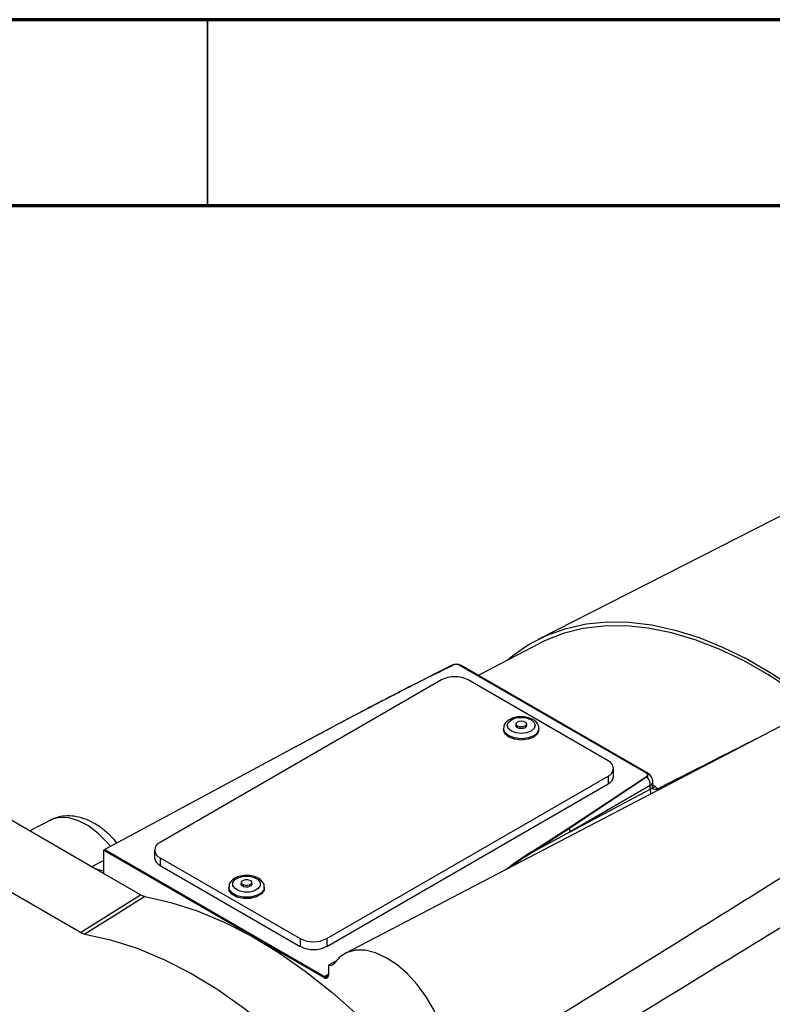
# Model space of a CAD drawing. Header units: inches. Extents: x 0.6 to 16.3, y 0.2 to 11.5.
# Tile 26 of 33: x 14.2 to 15, y 10.5 to 11.5. Entities that reach past the tile are written whole.
import ezdxf

# ---------------------------------------------------------------- set-up
doc = ezdxf.new("R2010")
doc.units = ezdxf.units.IN
doc.header["$MEASUREMENT"] = 0

msp = doc.modelspace()

# ---------------------------------------------------------------- linework, layer by layer
at = {"color": 7, "linetype": 'Continuous', "lineweight": 70}
for p, q in [((0.5906, 11.4961), (16.3386, 11.4961)), ((0.7874, 11.2992), (16.1417, 11.2992))]:
    msp.add_line(p, q, dxfattribs=at)
at = {"color": 7, "linetype": 'Continuous', "lineweight": 35}
msp.add_line((14.3701, 11.2992), (14.3701, 11.4961), dxfattribs=at)
at = {"color": 7, "linetype": 'Continuous', "lineweight": 25}
for p, q in [((14.9897, 10.9756), (14.721, 10.8391)), ((14.7216, 10.8344), (14.6572, 10.8009)), ((14.6296, 10.8116), (14.6035, 10.7985)), ((14.6313, 10.8119), (14.6309, 10.812)), ((14.6373, 10.8117), (14.6376, 10.8118)), ((14.8358, 10.6971), (14.6373, 10.8117)), ((14.6376, 10.8118), (14.8361, 10.6972)), ((14.8376, 10.6967), (14.6391, 10.8113)), ((14.6183, 10.7961), (14.3199, 10.6238)), ((14.7951, 10.7104), (14.6466, 10.7961)), ((15.0619, 10.7908), (14.5161, 10.5061)), ((14.6842, 10.7445), (14.6842, 10.7432)), ((14.6975, 10.7494), (14.6975, 10.7469)), ((14.7085, 10.7469), (14.7085, 10.7494)), ((14.7218, 10.7432), (14.7218, 10.7445)), ((14.4641, 10.7255), (14.2612, 10.6162)), ((14.801, 10.6941), (14.801, 10.7022)), ((14.2461, 10.5987), (14.0843, 10.6921)), ((14.4967, 10.5218), (14.7951, 10.6941)), ((14.7536, 10.6394), (14.836, 10.6936)), ((14.8364, 10.6933), (14.7543, 10.6385)), ((14.7951, 10.6941), (14.7951, 10.6859)), ((14.8358, 10.6971), (14.8361, 10.6972)), ((14.836, 10.6936), (14.8364, 10.6933)), ((14.4967, 10.5136), (14.7951, 10.6859)), ((14.8399, 10.6841), (14.7548, 10.635)), ((14.7548, 10.635), (14.8398, 10.6801)), ((14.8398, 10.6801), (14.8399, 10.6841)), ((14.8424, 10.6822), (14.8426, 10.6878)), ((14.8452, 10.683), (14.8477, 10.6807)), ((14.2353, 10.5283), (14.0202, 10.6525)), ((14.2035, 10.6474), (14.1816, 10.6359)), ((14.7155, 10.615), (14.7536, 10.6394)), ((14.7543, 10.6385), (14.7162, 10.614)), ((14.7543, 10.6385), (14.7536, 10.6394)), ((14.7548, 10.635), (14.7162, 10.614)), ((14.2612, 10.6162), (14.2598, 10.6154)), ((14.2598, 10.6154), (14.2598, 10.5908)), ((14.4936, 10.4804), (14.2598, 10.6154)), ((14.2612, 10.6162), (14.4943, 10.4817)), ((14.3141, 10.6157), (14.3141, 10.6075)), ((14.3199, 10.6075), (14.4684, 10.5218)), ((14.3199, 10.6075), (14.3199, 10.5994)), ((14.7162, 10.614), (14.7155, 10.615)), ((14.2598, 10.5908), (14.2461, 10.5987)), ((14.3199, 10.5994), (14.4684, 10.5136)), ((14.299, 10.5681), (14.2598, 10.5908)), ((14.3932, 10.5741), (14.3928, 10.5764)), ((14.3928, 10.5763), (14.3928, 10.575)), ((14.3932, 10.5728), (14.3928, 10.575)), ((14.4061, 10.5812), (14.4061, 10.5787)), ((14.4171, 10.5787), (14.4171, 10.5812)), ((14.4304, 10.575), (14.4304, 10.5763)), ((14.299, 10.5681), (14.3037, 10.5664)), ((14.2353, 10.5283), (14.24, 10.5265)), ((14.4684, 10.5218), (14.4684, 10.5136)), ((14.4967, 10.5218), (14.4967, 10.5136)), ((14.5071, 10.4983), (14.4985, 10.4938)), ((14.4985, 10.4938), (14.4985, 10.4937)), ((14.4985, 10.4937), (14.4985, 10.4833)), ((14.4943, 10.4817), (14.4936, 10.4804))]:
    msp.add_line(p, q, dxfattribs=at)
at = {"color": 8, "linetype": 'Continuous', "lineweight": 25}
for p, q in [((14.8425, 10.685), (14.8452, 10.683)), ((14.8477, 10.6807), (14.8487, 10.6796)), ((14.2475, 10.5981), (14.2598, 10.6046)), ((14.4943, 10.4817), (14.4985, 10.4841))]:
    msp.add_line(p, q, dxfattribs=at)
at = {"color": 7, "linetype": 'Continuous', "lineweight": 25, "flags": 128}
for points in [[(14.688, 10.8169), (14.6941, 10.8219), (14.7115, 10.8339), (14.7304, 10.8435), (14.7506, 10.8507), (14.7719, 10.8554), (14.7943, 10.8575), (14.8176, 10.8572), (14.8417, 10.8543), (14.8664, 10.8488), (14.8917, 10.8409), (14.9173, 10.8306), (14.9431, 10.8179), (14.969, 10.8029), (14.9949, 10.7857)], [(15.0161, 10.7661), (14.9905, 10.7851), (14.9647, 10.8019), (14.9388, 10.8166), (14.913, 10.8288), (14.8874, 10.8387), (14.8623, 10.8461), (14.8377, 10.851), (14.8138, 10.8534), (14.7907, 10.8532), (14.7685, 10.8505), (14.7475, 10.8452), (14.7276, 10.8374), (14.7216, 10.8344)], [(14.6925, 10.7417), (14.6893, 10.7445), (14.6882, 10.7478), (14.6893, 10.751), (14.6925, 10.7538), (14.6973, 10.7557), (14.703, 10.7563), (14.7086, 10.7557), (14.7134, 10.7538), (14.7166, 10.751), (14.7178, 10.7478), (14.7166, 10.7445), (14.7134, 10.7417), (14.7086, 10.7399), (14.703, 10.7392), (14.6973, 10.7399), (14.6925, 10.7417)], [(14.6991, 10.7471), (14.6979, 10.7482), (14.6975, 10.7494), (14.6979, 10.7506), (14.6991, 10.7516), (14.7009, 10.7523), (14.703, 10.7526), (14.7051, 10.7523), (14.7068, 10.7516), (14.708, 10.7506), (14.7085, 10.7494), (14.708, 10.7482), (14.7068, 10.7471), (14.7051, 10.7465), (14.703, 10.7462), (14.7009, 10.7465), (14.6991, 10.7471)], [(14.6897, 10.7355), (14.6856, 10.739), (14.6842, 10.7432)], [(14.7218, 10.7432), (14.7203, 10.739), (14.7162, 10.7355), (14.7102, 10.7332), (14.703, 10.7323), (14.6958, 10.7332), (14.6897, 10.7355)], [(14.6989, 10.7454), (14.6977, 10.7465), (14.6973, 10.7478), (14.6975, 10.7486)], [(14.7085, 10.7486), (14.7087, 10.7478), (14.7082, 10.7465), (14.707, 10.7454), (14.7051, 10.7447), (14.703, 10.7445), (14.7008, 10.7447), (14.6989, 10.7454)], [(14.3971, 10.5778), (14.3971, 10.5812), (14.3992, 10.5843), (14.4033, 10.5866), (14.4086, 10.5879), (14.4144, 10.588), (14.4197, 10.5867), (14.4238, 10.5844), (14.4261, 10.5813), (14.4262, 10.578), (14.424, 10.5749), (14.42, 10.5725), (14.4147, 10.5712), (14.4089, 10.5712), (14.4035, 10.5724), (14.3994, 10.5748), (14.3971, 10.5778)], [(14.4304, 10.575), (14.4301, 10.573), (14.4274, 10.5691), (14.4222, 10.566), (14.4155, 10.5644), (14.4082, 10.5643), (14.4013, 10.5659), (14.3961, 10.5689), (14.3932, 10.5728)], [(14.406, 10.5789), (14.406, 10.5802), (14.4061, 10.5804)], [(14.4171, 10.5804), (14.4172, 10.5803), (14.4172, 10.579), (14.4164, 10.5778), (14.4148, 10.5769), (14.4128, 10.5764), (14.4106, 10.5763), (14.4085, 10.5768), (14.4069, 10.5777), (14.406, 10.5789)], [(14.4062, 10.5806), (14.4062, 10.5818), (14.407, 10.5829), (14.4085, 10.5838), (14.4105, 10.5843), (14.4126, 10.5843), (14.4146, 10.5839), (14.4162, 10.583), (14.417, 10.5819), (14.417, 10.5806), (14.4162, 10.5795), (14.4147, 10.5786), (14.4128, 10.5781), (14.4106, 10.5781), (14.4086, 10.5786), (14.4071, 10.5794), (14.4062, 10.5806)], [(14.2353, 10.5283), (14.2669, 10.5481), (14.299, 10.5681)], [(14.3037, 10.5664), (14.2756, 10.5488), (14.24, 10.5265)], [(14.3037, 10.5664), (14.3312, 10.5602), (14.3593, 10.5512), (14.3878, 10.5393), (14.4165, 10.5246), (14.4452, 10.5073), (14.4738, 10.4873), (14.5021, 10.4649), (14.5299, 10.4402), (14.5569, 10.4134), (14.5831, 10.3846)], [(14.24, 10.5265), (14.2674, 10.5205), (14.2954, 10.5115), (14.3238, 10.4997), (14.3524, 10.485), (14.381, 10.4677), (14.4095, 10.4478), (14.4377, 10.4255), (14.4654, 10.4008), (14.4923, 10.3741), (14.5184, 10.3453)], [(14.622, 10.3652), (14.6249, 10.3763), (14.6258, 10.3889), (14.6248, 10.4026), (14.6217, 10.417), (14.6168, 10.4318), (14.6102, 10.4463), (14.602, 10.4602), (14.5926, 10.473), (14.5822, 10.4844), (14.5712, 10.494), (14.5598, 10.5015), (14.5485, 10.5067), (14.5375, 10.5094), (14.5273, 10.5095), (14.5181, 10.507), (14.5102, 10.5021), (14.5039, 10.4948)]]:
    msp.add_lwpolyline(points, dxfattribs=at)
at = {"color": 8, "linetype": 'Continuous', "lineweight": 25, "flags": 128}
for points in [[(14.6296, 10.8116), (14.6302, 10.8118), (14.6309, 10.812)], [(14.6391, 10.8113), (14.6384, 10.8116), (14.6376, 10.8118)], [(14.6897, 10.7368), (14.6856, 10.7403), (14.6842, 10.7444)], [(14.7218, 10.7444), (14.7203, 10.7403), (14.7162, 10.7368), (14.7102, 10.7345), (14.703, 10.7336), (14.6958, 10.7345), (14.6897, 10.7368)], [(14.8361, 10.6972), (14.8369, 10.697), (14.8376, 10.6967)], [(14.2675, 10.6196), (14.2642, 10.6234), (14.2543, 10.6334), (14.2438, 10.6413), (14.2332, 10.6468), (14.2229, 10.6499), (14.2133, 10.6503), (14.2048, 10.648), (14.2035, 10.6474)], [(14.4304, 10.5763), (14.4301, 10.5743), (14.4274, 10.5704), (14.4222, 10.5674), (14.4155, 10.5657), (14.4082, 10.5656), (14.4013, 10.5672), (14.3961, 10.5702), (14.3932, 10.5741)]]:
    msp.add_lwpolyline(points, dxfattribs=at)
at = {"color": 7, "linetype": 'Continuous', "lineweight": 25}
for centre, radius, start, end in [((14.6341, 10.8027), 0.01, 60.0027, 116.5349), ((14.6341, 10.8049), 0.00774, 62.8192, 114.0124), ((14.6341, 10.8055), 0.00697, 62.8192, 114.0124), ((14.6325, 10.7688), 0.0307, 62.6097, 117.3903), ((14.792, 10.7022), 0.00873, 290.7834, 69.2166), ((14.791, 10.6951), 0.0101, 294.3747, 354.3052), ((14.8351, 10.6953), 0.00192, 299.1842, 70.3037), ((14.8354, 10.6952), 0.00213, 299.1842, 70.3037), ((14.8254, 10.6839), 0.0145, 0.8627, 40.4907), ((14.8326, 10.6881), 0.01, 0, 60.0027), ((14.8326, 10.6881), 0.01, 358.2976, 0), ((14.7431, 10.6352), 0.0117, 358.9669, 16.271), ((14.323, 10.6157), 0.00873, 110.7834, 249.2166), ((14.3241, 10.6085), 0.0101, 185.6948, 245.6253), ((14.4826, 10.5491), 0.0307, 242.6097, 297.3903), ((14.4826, 10.5409), 0.0307, 242.6097, 297.3903), ((14.4955, 10.4828), 0.00306, 230.7967, 9.214), ((14.4959, 10.4837), 0.00262, 230.7967, 9.214)]:
    msp.add_arc(centre, radius, start, end, dxfattribs=at)
at = {"color": 8, "linetype": 'Continuous', "lineweight": 25}
for centre, radius, start, end in [((14.8526, 10.6797), 0.0128, 178.31, 200.0474), ((14.838, 10.6883), 0.00461, 294.2939, 353.0861), ((14.8419, 10.6886), 0.00648, 274.2505, 300.739), ((14.8453, 10.6867), 0.00644, 244.1253, 291.9272)]:
    msp.add_arc(centre, radius, start, end, dxfattribs=at)
at = {"color": 7, "linetype": 'Continuous', "lineweight": 25}
msp.add_ellipse((14.2603, 10.6009), major_axis=(0.0199, -0.0048), ratio=0.349282, start_param=4.010765, end_param=4.771676, dxfattribs=at)
for points, knots in [([(14.4635, 10.7251), (14.4697, 10.7285), (14.482, 10.7351), (14.5004, 10.745), (14.5184, 10.7546), (14.5361, 10.7639), (14.5531, 10.7728), (14.5721, 10.7826), (14.5921, 10.7929), (14.6125, 10.8031), (14.6252, 10.8092), (14.6309, 10.812)], [0, 0, 0, 0, 0.114871, 0.22451, 0.33464, 0.440387, 0.543615, 0.640409, 0.779594, 0.900383, 1, 1, 1, 1]), ([(14.6313, 10.8119), (14.6232, 10.8079), (14.6048, 10.799), (14.575, 10.7839), (14.5406, 10.7661), (14.5031, 10.7463), (14.4773, 10.7325), (14.4641, 10.7255)], [0, 0, 0, 0, 0.141563, 0.320875, 0.529956, 0.759732, 1, 1, 1, 1]), ([(14.7216, 10.7443), (14.7216, 10.7446), (14.722, 10.7463), (14.7206, 10.7495), (14.7175, 10.753), (14.7126, 10.7556), (14.7062, 10.7571), (14.6993, 10.7571), (14.6926, 10.7554), (14.6877, 10.7524), (14.6846, 10.7485), (14.6844, 10.7457), (14.6843, 10.7444)], [0, 0, 0, 0, 0.0195666, 0.1162764, 0.2131271, 0.3247073, 0.4444009, 0.5648052, 0.6866151, 0.811914, 0.9175562, 1, 1, 1, 1]), ([(14.4699, 10.7285), (14.4701, 10.7287), (14.4705, 10.7289), (14.471, 10.7292), (14.4712, 10.7293)], [0, 0, 0, 0, 0.500336, 1, 1, 1, 1]), ([(14.622, 10.3652), (14.658, 10.3875), (14.7458, 10.4417), (14.9164, 10.5475), (15.0509, 10.6316), (15.1338, 10.6833)], [0, 0, 0, 0, 0.2108319, 0.51394, 1, 1, 1, 1]), ([(14.8428, 10.6801), (14.8428, 10.6802), (14.8427, 10.6803), (14.8424, 10.6812), (14.8425, 10.6819), (14.8425, 10.6821)], [0, 0, 0, 0, 0.35289, 0.849604, 1, 1, 1, 1]), ([(14.2741, 10.6232), (14.2721, 10.6256), (14.267, 10.6315), (14.2579, 10.6392), (14.2473, 10.6458), (14.2367, 10.6501), (14.2264, 10.6521), (14.2165, 10.6518), (14.2086, 10.6501), (14.2046, 10.6477), (14.2033, 10.6469)], [0, 0, 0, 0, 0.10499, 0.257343, 0.412504, 0.553893, 0.688506, 0.816363, 0.939992, 1, 1, 1, 1]), ([(15.1426, 10.6345), (15.06, 10.5837), (14.926, 10.5012), (14.7709, 10.4065), (14.6985, 10.3624), (14.6778, 10.3498)], [0, 0, 0, 0, 0.533763, 0.866602, 1, 1, 1, 1]), ([(14.6871, 10.5953), (14.6896, 10.5973), (14.6983, 10.6042), (14.7083, 10.6105), (14.7155, 10.615)], [0, 0, 0, 0, 0.282113, 1, 1, 1, 1]), ([(14.7162, 10.614), (14.709, 10.6096), (14.7005, 10.6043), (14.6929, 10.5986), (14.6917, 10.5977)], [0, 0, 0, 0, 0.843825, 1, 1, 1, 1]), ([(14.4302, 10.5763), (14.4303, 10.5768), (14.4305, 10.5788), (14.4288, 10.582), (14.4254, 10.5854), (14.4202, 10.5878), (14.4136, 10.5891), (14.4067, 10.5887), (14.4002, 10.5868), (14.3956, 10.5835), (14.393, 10.5797), (14.3931, 10.5773), (14.3931, 10.5764)], [0, 0, 0, 0, 0.035545, 0.131151, 0.231021, 0.345436, 0.466421, 0.587809, 0.710916, 0.838105, 0.940905, 1, 1, 1, 1]), ([(14.5039, 10.4948), (14.5034, 10.4943), (14.5025, 10.4933), (14.5006, 10.493), (14.4991, 10.4935), (14.4985, 10.4937)], [0, 0, 0, 0, 0.353783, 0.707571, 1, 1, 1, 1])]:
    msp.add_open_spline(points, degree=3, knots=knots, dxfattribs=at)
at = {"color": 8, "linetype": 'Continuous', "lineweight": 25}
for points, knots in [([(14.8477, 10.6807), (14.873, 10.6935), (14.9105, 10.7126), (14.948, 10.7316), (14.9602, 10.7378)], [0, 0, 0, 0, 0.674873, 1, 1, 1, 1]), ([(14.8424, 10.6822), (14.8423, 10.6819), (14.8421, 10.6813), (14.8409, 10.6807), (14.84, 10.6802), (14.8398, 10.6801)], [0, 0, 0, 0, 0.429407, 0.891962, 1, 1, 1, 1])]:
    msp.add_open_spline(points, degree=3, knots=knots, dxfattribs=at)

doc.saveas('drawing.dxf')
